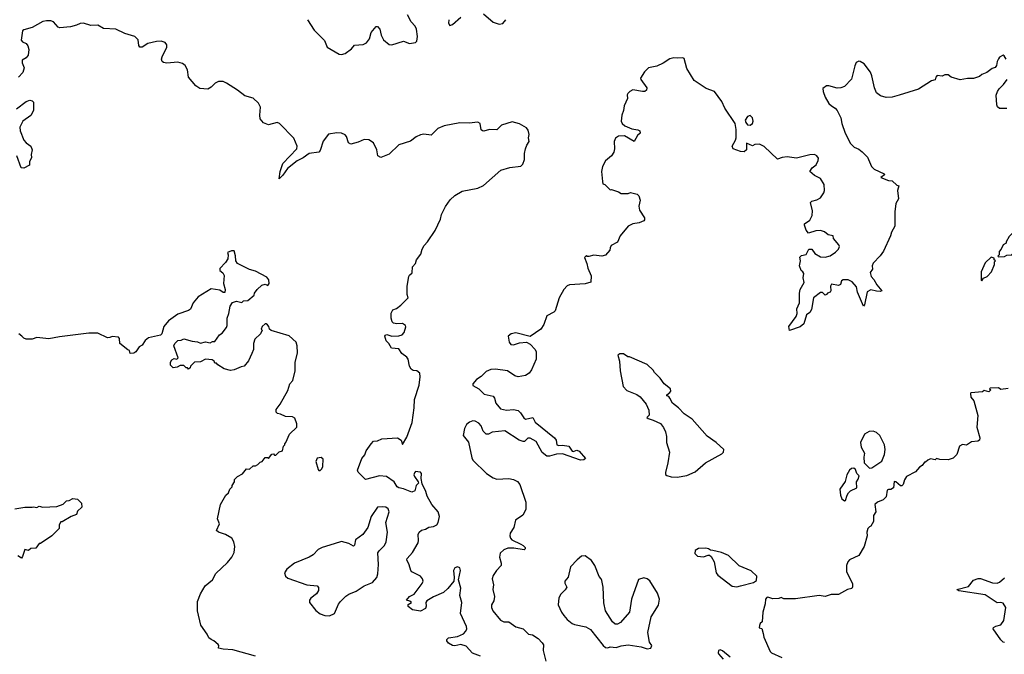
# Model space of a CAD drawing. Extents: x 2323203 to 2567568, y 883585 to 1022917.
# Tile 112 of 256: x 2456811 to 2465054, y 1006472 to 1011785. Entities that reach past the tile are written whole.
import ezdxf

# ---------------------------------------------------------------- set-up
doc = ezdxf.new("R2010")
doc.units = 0

msp = doc.modelspace()

# ---------------------------------------------------------------- linework, layer by layer
at = {"layer": '0CON10XD'}
for points in [[(2459220, 1011785), (2459276.6, 1011696.6), (2459361.7, 1011611.7), (2459385.5, 1011555.5), (2459485, 1011497.5), (2459505, 1011493.6), (2459535, 1011501.9), (2459587.8, 1011542.2), (2459615, 1011572.5), (2459685, 1011577.1), (2459715, 1011592.5), (2459740, 1011625), (2459753.4, 1011676.6), (2459795, 1011727.5), (2459805, 1011727.5), (2459826.7, 1011705), (2459838, 1011655), (2459857, 1011617), (2459905, 1011578), (2459925, 1011574.3), (2460025, 1011604), (2460075, 1011584.3), (2460125, 1011594.3), (2460135.6, 1011605), (2460140.4, 1011645), (2460132.5, 1011705), (2460120.6, 1011730.6), (2460087.8, 1011767.8), (2460056.7, 1011825)], [(2460404.2, 1011785), (2460402, 1011755), (2460412.5, 1011735), (2460435, 1011743.3), (2460505, 1011805.8)], [(2460695, 1011833.8), (2460775.5, 1011765.5), (2460825, 1011747.1), (2460855, 1011754.3), (2460881.4, 1011785)], [(2460275, 1006954.3), (2460220, 1006920), (2460210.8, 1006905), (2460214, 1006875), (2460208, 1006855), (2460165, 1006832.9), (2460100, 1006845), (2460061.7, 1006871.7), (2460061.7, 1006888.3), (2460090, 1006905), (2460077, 1006917), (2460050, 1006925), (2460075, 1006956), (2460114, 1006976), (2460180, 1007065), (2460187.5, 1007085), (2460184, 1007105), (2460166, 1007125), (2460095, 1007162.9), (2460085, 1007173.8), (2460072.3, 1007222.3), (2460053, 1007263), (2460054.2, 1007275), (2460098, 1007325), (2460146.2, 1007405), (2460150.8, 1007425), (2460146.7, 1007475), (2460153.8, 1007495), (2460175, 1007510.8), (2460209.1, 1007520.9), (2460235, 1007536.9), (2460275, 1007541.5), (2460303.2, 1007556.8), (2460315.5, 1007575), (2460325.7, 1007625), (2460313.3, 1007665), (2460261.4, 1007725), (2460220.8, 1007795), (2460210, 1007835), (2460180.3, 1007900.3), (2460172.5, 1007945), (2460173.3, 1007985), (2460165, 1007996.2), (2460145, 1008000.8), (2460125, 1008002.5), (2460115, 1007992), (2460111.7, 1007975), (2460115, 1007960), (2460146.7, 1007916.7), (2460148.5, 1007905), (2460131.3, 1007885), (2460118.2, 1007841.8), (2460095, 1007830.2), (2460025, 1007857.4), (2459985, 1007865.6), (2459972, 1007875), (2459945.1, 1007915.1), (2459881.5, 1007961.5), (2459823.4, 1007966.6), (2459706.7, 1007936.7), (2459645, 1007996.7), (2459639.4, 1008015), (2459675, 1008111.1), (2459699.3, 1008140.7), (2459711.8, 1008175), (2459752.1, 1008235), (2459773.8, 1008256.2), (2459805, 1008259.5), (2459843.3, 1008276.7), (2459973.6, 1008283.6), (2460003.8, 1008265), (2460015, 1008228), (2460050.6, 1008289.4), (2460096.5, 1008413.5), (2460113.9, 1008536.1), (2460114.8, 1008605), (2460154.8, 1008725.2), (2460163.8, 1008793.8), (2460159.7, 1008825), (2460136.6, 1008846.6), (2460105, 1008849.3), (2460087.8, 1008857.8), (2460074.2, 1008885), (2460062.2, 1008942.2), (2460050.8, 1008960.9), (2460011, 1008991), (2459985, 1009028.5), (2459923.8, 1009035), (2459902.5, 1009075), (2459880, 1009095), (2459867.5, 1009135), (2459870, 1009145), (2459885, 1009150), (2459925, 1009136.7), (2459985, 1009138), (2460012.7, 1009147.3), (2460030, 1009165), (2460043, 1009213), (2460040, 1009225), (2460015, 1009241.2), (2459967.3, 1009237.3), (2459940, 1009245), (2459930, 1009255), (2459921.2, 1009285), (2459921.7, 1009328.3), (2459933.6, 1009356.4), (2459965, 1009367.5), (2460002.5, 1009395), (2460062.5, 1009455), (2460053.3, 1009485), (2460053.8, 1009555), (2460070, 1009635), (2460074.1, 1009645.9), (2460096.7, 1009665), (2460100, 1009715), (2460125.7, 1009744.3), (2460134, 1009775), (2460168.3, 1009821.7), (2460180, 1009865), (2460196, 1009895), (2460225, 1009926.2), (2460290.3, 1010019.7), (2460332.5, 1010115), (2460342.5, 1010155), (2460375, 1010220), (2460414.1, 1010275.9), (2460455, 1010313.3), (2460515, 1010348), (2460645, 1010373.8), (2460692.7, 1010397.3), (2460837.5, 1010525), (2460915, 1010546.2), (2461005, 1010557.5), (2461022.5, 1010575), (2461036.4, 1010613.6), (2461036.7, 1010665), (2461046.7, 1010705), (2461056.7, 1010735), (2461076.7, 1010765), (2461070, 1010795), (2461076, 1010825), (2461068.8, 1010858.8), (2461055, 1010880), (2460995, 1010913.3), (2460935, 1010930), (2460845, 1010901.2), (2460805, 1010863.3), (2460745, 1010865.6), (2460697.3, 1010852.7), (2460685, 1010853.8), (2460675, 1010863.3), (2460665.8, 1010915), (2460646.1, 1010926.1), (2460575, 1010919.3), (2460495, 1010921.7), (2460365, 1010896.5), (2460310.8, 1010875), (2460255, 1010818.9), (2460195.2, 1010825.2), (2460165, 1010821.9), (2460129.1, 1010805), (2460081.2, 1010768.8), (2459985, 1010738.5), (2459905, 1010660), (2459835, 1010632), (2459810, 1010645), (2459801.4, 1010695), (2459772.5, 1010755), (2459735, 1010779.4), (2459695, 1010782.5), (2459645, 1010758.6), (2459583.9, 1010743.9), (2459563.3, 1010755), (2459545.9, 1010805.9), (2459535, 1010820), (2459505, 1010835.8), (2459466.6, 1010836.6), (2459395, 1010825.6), (2459350.7, 1010769.3), (2459325, 1010690), (2459315, 1010676), (2459235, 1010664.6), (2459185, 1010629.2), (2459135, 1010604.4), (2459051.6, 1010538.4), (2459015, 1010482.5), (2458983.9, 1010453.9), (2458992.3, 1010515), (2459015, 1010580.8), (2459130, 1010705), (2459133.1, 1010725), (2459105, 1010793.8), (2458985, 1010917.1), (2458965, 1010922.9), (2458895, 1010904.3), (2458850.7, 1010920.7), (2458824, 1010955), (2458820.6, 1010985), (2458826.4, 1011053.6), (2458810.5, 1011085), (2458765, 1011127.5), (2458695, 1011146.4), (2458635, 1011194.1), (2458542.9, 1011252.9), (2458515, 1011266.9), (2458475, 1011266.1), (2458446.7, 1011253.3), (2458415, 1011218.6), (2458385, 1011202), (2458318.3, 1011208.3), (2458285, 1011231.2), (2458224.4, 1011304.4), (2458214.6, 1011365), (2458195, 1011400), (2458175, 1011419.5), (2458135, 1011429.6), (2458042.1, 1011422.1), (2458015.9, 1011425.9), (2458003.3, 1011435), (2457999.2, 1011455), (2458003.1, 1011475), (2458043.8, 1011555), (2458043.8, 1011575), (2458027.5, 1011595), (2457995, 1011604.2), (2457955, 1011601.6), (2457884.3, 1011585), (2457835, 1011555.5), (2457817.5, 1011555), (2457807.8, 1011567.8), (2457803.3, 1011615), (2457774.5, 1011645), (2457690.2, 1011670.2), (2457615, 1011705.5), (2457511.7, 1011711.7), (2457465, 1011738.9), (2457405, 1011735.7), (2457344.8, 1011754.8), (2457315.8, 1011754.2), (2457285, 1011738.8), (2457235, 1011725.5), (2457145.8, 1011715.8), (2457132.8, 1011722.8), (2457095, 1011766.9), (2457070, 1011775), (2457034.1, 1011774.1), (2457005, 1011768.6), (2456915, 1011719.2), (2456845, 1011699.5), (2456835, 1011690.6), (2456823.8, 1011613.8), (2456835, 1011598.8), (2456864.3, 1011584.3), (2456877.5, 1011565), (2456885.8, 1011534.2), (2456881.2, 1011488.8), (2456865, 1011466.2), (2456830, 1011445), (2456831.2, 1011425), (2456847.7, 1011382.3), (2456836.6, 1011343.4), (2456800, 1011305)], [(2463985, 1009511.5), (2463935.7, 1009524.3), (2463905, 1009506), (2463883.3, 1009396.7), (2463875, 1009387.5), (2463824.3, 1009505), (2463817.7, 1009547.7), (2463780.7, 1009590.7), (2463746.4, 1009606.4), (2463705, 1009607.5), (2463691.7, 1009598.3), (2463681.7, 1009568.3), (2463665, 1009558.8), (2463608.3, 1009571.7), (2463597.5, 1009555), (2463601.2, 1009515), (2463595, 1009502.5), (2463573.3, 1009496.7), (2463566, 1009484), (2463555, 1009480), (2463530.7, 1009500.7), (2463515, 1009500), (2463456.2, 1009455), (2463440.9, 1009359.1), (2463425, 1009333.8), (2463396.7, 1009315), (2463375, 1009240), (2463345, 1009213.3), (2463255, 1009182.5), (2463251.2, 1009215), (2463310.7, 1009299.3), (2463320, 1009325), (2463316, 1009365), (2463339.2, 1009415), (2463338, 1009495), (2463346.2, 1009525), (2463378.8, 1009585), (2463370, 1009625), (2463375, 1009660), (2463367.5, 1009675), (2463352.5, 1009685), (2463338.8, 1009725), (2463347.5, 1009765), (2463343, 1009797), (2463355, 1009810), (2463395, 1009820), (2463416.4, 1009863.6), (2463443.6, 1009863.6), (2463468.3, 1009828.3), (2463515, 1009800), (2463555, 1009797.1), (2463595, 1009809.2), (2463641.3, 1009838.7), (2463666.2, 1009865), (2463673.8, 1009885), (2463668.8, 1009898.8), (2463623.9, 1009953.9), (2463620, 1009975), (2463580, 1009985), (2463548.3, 1010008.3), (2463515, 1010020), (2463475, 1010016), (2463415, 1009997.5), (2463395, 1010022.5), (2463380, 1010065), (2463380, 1010075), (2463425, 1010106.7), (2463445.6, 1010145), (2463449.2, 1010185), (2463431.2, 1010255), (2463443.1, 1010266.9), (2463485, 1010275.7), (2463515, 1010294.2), (2463542.5, 1010335), (2463547.7, 1010355), (2463544.6, 1010405), (2463515.7, 1010455), (2463465, 1010480.8), (2463425.8, 1010515), (2463445, 1010543.3), (2463479.5, 1010570.5), (2463495.6, 1010605), (2463498.1, 1010625), (2463485, 1010644.2), (2463465, 1010657.1), (2463425.7, 1010654.3), (2463315, 1010624.2), (2463235, 1010635.8), (2463195, 1010631.2), (2463155, 1010617.5), (2463044.2, 1010724.2), (2463005, 1010742), (2462965, 1010741.2), (2462945, 1010730), (2462895, 1010750), (2462895.8, 1010695), (2462875, 1010680), (2462845, 1010681.2), (2462785, 1010703.8), (2462776.7, 1010725), (2462804, 1010776), (2462808, 1010795), (2462809.2, 1010865), (2462800, 1010915), (2462713.6, 1011043.6), (2462689.8, 1011099.8), (2462628.8, 1011185), (2462559.2, 1011209.1), (2462456.6, 1011276.6), (2462394.7, 1011375), (2462375, 1011458.8), (2462363.6, 1011466.4), (2462318.2, 1011461.8), (2462286.2, 1011466.2), (2462255, 1011457.9), (2462198.3, 1011421.7), (2462145, 1011397.1), (2462075, 1011380.6), (2462040.6, 1011349.4), (2462009.4, 1011295), (2462010.6, 1011285), (2462062, 1011215), (2462058.8, 1011195), (2462045.6, 1011184.4), (2462025, 1011182.5), (2461945, 1011197.5), (2461917.5, 1011185), (2461901.7, 1011168.3), (2461896.7, 1011155), (2461898.8, 1011125), (2461872, 1011065), (2461866, 1011025), (2461851.2, 1010985), (2461846, 1010935), (2461856, 1010915), (2461876.4, 1010896.4), (2461935, 1010871.1), (2461985, 1010863.8), (2462003.8, 1010853.8), (2462006.2, 1010835), (2461984.4, 1010815.6), (2461955, 1010766.2), (2461873.6, 1010813.6), (2461825, 1010809.1), (2461797.7, 1010792.3), (2461787.9, 1010765), (2461791.5, 1010705), (2461784.6, 1010675), (2461765, 1010644.4), (2461715, 1010602), (2461688.8, 1010555), (2461681.1, 1010515), (2461690, 1010430), (2461691.7, 1010411.7), (2461710, 1010405), (2461755, 1010360), (2461765, 1010362.5), (2461823.9, 1010343.9), (2461845, 1010330), (2461905, 1010330), (2461925, 1010337.5), (2461980, 1010325), (2461995, 1010310), (2462006.7, 1010275), (2461993.8, 1010225), (2462000.7, 1010190.7), (2462042.5, 1010125), (2462041.7, 1010108.3), (2462035, 1010100), (2461996.4, 1010083.6), (2461945, 1010076.7), (2461905, 1010056.7), (2461838.8, 1009975), (2461815, 1009923.3), (2461763.3, 1009895), (2461753.9, 1009876.1), (2461752.5, 1009855), (2461715.8, 1009814.2), (2461685, 1009806.2), (2461616.4, 1009813.6), (2461575, 1009802.5), (2461562.5, 1009802.5), (2461555, 1009810), (2461540, 1009795), (2461560, 1009745), (2461566.1, 1009706.1), (2461595, 1009640), (2461591.2, 1009588.8), (2461545.8, 1009574.2), (2461415, 1009564.2), (2461394.4, 1009555.6), (2461366.2, 1009525), (2461328, 1009455), (2461295, 1009347.5), (2461282.5, 1009335), (2461224.4, 1009305.6), (2461197.7, 1009232.3), (2461172.5, 1009195), (2461085, 1009133.3), (2460965, 1009162), (2460924.2, 1009155.8), (2460900, 1009135), (2460908.8, 1009085), (2460922.5, 1009065), (2460945, 1009062.5), (2460995, 1009080), (2461055, 1009084), (2461085, 1009068), (2461127.5, 1009025), (2461134.1, 1009004.1), (2461135, 1008942.5), (2461096.8, 1008853.2), (2461075.5, 1008824.5), (2461045, 1008807.1), (2460985, 1008795.7), (2460955, 1008804.4), (2460895, 1008845.5), (2460795, 1008860), (2460755, 1008856.9), (2460715, 1008839.4), (2460673.3, 1008796.7), (2460635, 1008772), (2460603.3, 1008735), (2460603.6, 1008723.6), (2460654.3, 1008694.3), (2460699.1, 1008649.1), (2460774.4, 1008634.4), (2460785, 1008617.5), (2460795.8, 1008575), (2460835, 1008525.8), (2460887, 1008517), (2460945, 1008521.8), (2460983, 1008513), (2461003.1, 1008495), (2461030.6, 1008450.6), (2461045, 1008441.1), (2461105.5, 1008455.5), (2461125.6, 1008415.6), (2461288.8, 1008285), (2461303.3, 1008265), (2461307.5, 1008225), (2461325, 1008218.8), (2461355, 1008222), (2461407.5, 1008215), (2461435, 1008173.3), (2461445, 1008170), (2461475, 1008180), (2461495, 1008173.3), (2461547.5, 1008112.5), (2461535, 1008100), (2461505, 1008096.7), (2461355, 1008149.6), (2461305, 1008147.9), (2461245, 1008130.6), (2461225, 1008130.8), (2461185, 1008162), (2461135, 1008254.3), (2461085, 1008282.9), (2461065, 1008282), (2461036.7, 1008255), (2461025, 1008252.5), (2460991.2, 1008265), (2460872.9, 1008342.9), (2460765, 1008330.4), (2460735, 1008315.6), (2460715, 1008315.7), (2460690.6, 1008340.6), (2460673.5, 1008385), (2460655, 1008408.5), (2460625, 1008424.4), (2460605, 1008425.5), (2460575.5, 1008414.5), (2460552.5, 1008395), (2460535, 1008362.5), (2460524.4, 1008305), (2460568.7, 1008248.7), (2460595.7, 1008115.7), (2460605, 1008096.5), (2460720, 1007985), (2460775, 1007948.5), (2460805, 1007937.7), (2460905, 1007942.5), (2460945, 1007935.5), (2460978.1, 1007918.1), (2460996.8, 1007895), (2461047.5, 1007745), (2461048.7, 1007685), (2461021.9, 1007638.1), (2460961.8, 1007595), (2460947.9, 1007535), (2460917.5, 1007485), (2460913.9, 1007465), (2460919.1, 1007445), (2460931.2, 1007431.2), (2461005, 1007393.1), (2461025, 1007384), (2461041.2, 1007365), (2461043.8, 1007355), (2461035, 1007348), (2460948.1, 1007361.9), (2460898.7, 1007361.3), (2460862.6, 1007347.4), (2460832.6, 1007317.4), (2460826.7, 1007285), (2460840.9, 1007235), (2460840.4, 1007215), (2460801.8, 1007175), (2460775, 1007133.1), (2460765.3, 1007105), (2460776.7, 1007055), (2460772.7, 1007015), (2460786.8, 1006955), (2460781.5, 1006918.5), (2460761.9, 1006885), (2460761.5, 1006865), (2460772.9, 1006835), (2460835, 1006758.8), (2460865, 1006744.5), (2460905, 1006744.3), (2460965, 1006700.8), (2461025, 1006685.8), (2461071.7, 1006641.7), (2461103.9, 1006633.9), (2461152, 1006605), (2461185, 1006569.2), (2461195, 1006552.5), (2461193.7, 1006503.7), (2461216.2, 1006415)], [(2465070, 1011455), (2465053, 1011483), (2465045, 1011486.7), (2465015, 1011470), (2465005, 1011456.7), (2464993.6, 1011433.6), (2464989.5, 1011400.5), (2464976.7, 1011385), (2464952.5, 1011375), (2464907.7, 1011342.3), (2464865, 1011326.7), (2464845, 1011310), (2464795, 1011293.3), (2464745, 1011293.3), (2464685, 1011280), (2464610, 1011305), (2464583, 1011323), (2464557, 1011323), (2464533, 1011313), (2464493, 1011317), (2464480, 1011305), (2464475, 1011282.5), (2464445, 1011272.5), (2464335, 1011203.3), (2464175, 1011152.5), (2464115, 1011137.5), (2464065, 1011132.5), (2464018.3, 1011148.3), (2463985, 1011172.5), (2463966.7, 1011215), (2463946, 1011315), (2463934, 1011345), (2463880, 1011415), (2463845.9, 1011435.9), (2463835, 1011436.7), (2463815, 1011426.7), (2463801.2, 1011398.8), (2463774.1, 1011285.9), (2463715, 1011226.7), (2463685, 1011213.3), (2463655, 1011212.5), (2463585, 1011232.5), (2463565, 1011232.5), (2463535, 1011210), (2463536.7, 1011185), (2463553.8, 1011135), (2463584.4, 1011084.4), (2463606.2, 1011065), (2463638, 1011045), (2463655.5, 1011025.5), (2463685, 1010962.5), (2463694, 1010915), (2463721.9, 1010835), (2463765, 1010747.5), (2463797, 1010717), (2463835, 1010701.2), (2463865, 1010680), (2463910, 1010635), (2463942.5, 1010555), (2463965, 1010532.5), (2464047.5, 1010495), (2464050, 1010485), (2464020, 1010465), (2464085, 1010438.8), (2464115, 1010436.2), (2464155, 1010400), (2464170, 1010395), (2464158.8, 1010355), (2464168.8, 1010285), (2464146.2, 1010245), (2464138, 1010175), (2464138, 1010055), (2464108.8, 1010005), (2464101.2, 1009975), (2464043.6, 1009846.4), (2464015, 1009807.5), (2463955, 1009747.5), (2463946.7, 1009725), (2463950, 1009695), (2463930.7, 1009669.3), (2463938, 1009635), (2463961.2, 1009611.2), (2463987.5, 1009565), (2464028.8, 1009515), (2464015, 1009509.4), (2463985, 1009511.5)], [(2465075, 1011040), (2465015, 1011042.5), (2464997.5, 1011055), (2464990.7, 1011070.7), (2464987, 1011153), (2464996.7, 1011185), (2465010, 1011205), (2465047.3, 1011242.7), (2465076.7, 1011285)], [(2456785, 1011039.2), (2456865, 1011098.8), (2456895, 1011110), (2456916.2, 1011106.2), (2456927.5, 1011095), (2456927.5, 1011025), (2456905, 1010982.5), (2456835.6, 1010934.4), (2456811.2, 1010885), (2456813.8, 1010855), (2456846.2, 1010775), (2456865, 1010754), (2456905, 1010726), (2456915.7, 1010695.7), (2456906.7, 1010655), (2456908.3, 1010631.7), (2456894, 1010595), (2456893.6, 1010566.4), (2456845, 1010542.5), (2456823.3, 1010545), (2456786.3, 1010646.3)], [(2462925, 1010902.2), (2462945, 1010915.8), (2462952.5, 1010935), (2462945, 1010964), (2462925, 1010982.2), (2462903.1, 1010975), (2462885.5, 1010945), (2462889.5, 1010925), (2462905, 1010905.7), (2462925, 1010902.2)], [(2465005, 1009800), (2465055, 1009802.5), (2465075, 1009812.5), (2465115, 1009817.5), (2465137.5, 1009835), (2465161.2, 1009885), (2465180, 1009975), (2465195, 1009990), (2465208.3, 1009981.7), (2465228.3, 1010018.3), (2465211.7, 1010021.7), (2465195, 1010040), (2465155, 1010040), (2465140, 1010015), (2465095, 1009970), (2465070, 1009925), (2465070, 1009915), (2465045, 1009900), (2465027, 1009863), (2465010, 1009845), (2465010, 1009815), (2465000, 1009805), (2465005, 1009800)], [(2458436.2, 1006586.2), (2458412.5, 1006595), (2458395, 1006610), (2458380.7, 1006640.7), (2458326, 1006715), (2458300, 1006835), (2458300, 1006915), (2458325, 1006977.5), (2458363.3, 1007045), (2458424.3, 1007095.7), (2458452.1, 1007147.9), (2458549.5, 1007240.5), (2458587.5, 1007285), (2458607.5, 1007325), (2458612, 1007375), (2458604, 1007415), (2458586.2, 1007445), (2458535, 1007476), (2458474.1, 1007494.1), (2458458.3, 1007508.3), (2458482.5, 1007565), (2458467.5, 1007605), (2458493, 1007727), (2458537, 1007803), (2458560, 1007825), (2458570, 1007855), (2458590, 1007875), (2458590, 1007885), (2458610, 1007915), (2458610, 1007935), (2458635, 1007960), (2458676.4, 1007983.6), (2458710, 1008025), (2458735, 1008022.5), (2458765, 1008050), (2458785, 1008050), (2458805, 1008060), (2458825, 1008080), (2458840, 1008085), (2458865, 1008120), (2458885, 1008120), (2458895, 1008110), (2458921.7, 1008148.3), (2458935, 1008150), (2458945, 1008140), (2458955, 1008140), (2458981.7, 1008168.3), (2459010, 1008175), (2459020, 1008215), (2459030, 1008225), (2459030, 1008235), (2459040, 1008245), (2459070, 1008315), (2459130, 1008375), (2459131.7, 1008401.7), (2459115, 1008450), (2459095, 1008460), (2459035, 1008462.5), (2458995, 1008482.5), (2458968.3, 1008488.3), (2458958.3, 1008498.3), (2458958.3, 1008521.7), (2458992.5, 1008565), (2459055, 1008680), (2459072.5, 1008735), (2459096.2, 1008765), (2459117.5, 1008845), (2459116.7, 1008915), (2459136, 1008995), (2459133.8, 1009055), (2459125.8, 1009085.8), (2459067.7, 1009137.7), (2458915, 1009183.3), (2458902.5, 1009195), (2458897.5, 1009215), (2458885, 1009230), (2458875, 1009240), (2458865, 1009240), (2458840, 1009215), (2458832.5, 1009195), (2458840, 1009185), (2458826.7, 1009155), (2458779.3, 1009110.7), (2458767.5, 1009075), (2458767.5, 1009025), (2458755, 1008990), (2458725, 1008930), (2458690, 1008885), (2458665, 1008880), (2458605, 1008852.5), (2458575, 1008847.5), (2458523, 1008863), (2458470, 1008895), (2458458.3, 1008908.3), (2458445, 1008910), (2458440, 1008925), (2458421.7, 1008938.3), (2458365, 1008942.5), (2458325, 1008920), (2458275, 1008917.5), (2458240, 1008885), (2458238.3, 1008871.7), (2458225, 1008860), (2458215, 1008870), (2458205, 1008870), (2458185, 1008890), (2458155, 1008890), (2458130, 1008875), (2458095, 1008870), (2458073, 1008893), (2458073, 1008917), (2458085, 1008937.5), (2458105, 1008947.5), (2458127, 1008943), (2458137.5, 1008955), (2458102.5, 1009055), (2458110, 1009075), (2458135, 1009100), (2458161.7, 1009101.7), (2458185, 1009112.5), (2458255, 1009092.5), (2458299.3, 1009089.3), (2458325, 1009077.5), (2458365, 1009087.5), (2458405, 1009080), (2458425, 1009090), (2458445, 1009090), (2458483.6, 1009146.4), (2458505, 1009160), (2458541.7, 1009208.3), (2458547.5, 1009225), (2458547.5, 1009285), (2458562.5, 1009325), (2458573.6, 1009386.4), (2458591.7, 1009418.3), (2458625, 1009427.5), (2458671.7, 1009418.3), (2458685, 1009430), (2458720, 1009435), (2458775, 1009480), (2458777.5, 1009495), (2458797.5, 1009525), (2458837, 1009563), (2458865, 1009570), (2458889.3, 1009560.7), (2458900, 1009575), (2458897.3, 1009607.3), (2458880.7, 1009630.7), (2458785, 1009678.8), (2458735, 1009693.8), (2458634, 1009745), (2458620, 1009765), (2458618.8, 1009808.8), (2458605, 1009850), (2458585, 1009850), (2458550, 1009835), (2458556.7, 1009815), (2458552.5, 1009782.5), (2458535, 1009753.3), (2458487, 1009703), (2458487.5, 1009685), (2458512.5, 1009665), (2458523, 1009643), (2458516.7, 1009575), (2458530, 1009525), (2458528.3, 1009501.7), (2458515, 1009500), (2458485, 1009520), (2458415, 1009532.5), (2458303.9, 1009466.1), (2458262.5, 1009415), (2458239.5, 1009360.5), (2458225, 1009350), (2458135, 1009320), (2458057.5, 1009265), (2458017.5, 1009215), (2458000, 1009155), (2457990, 1009145), (2457889.3, 1009120.7), (2457860.7, 1009099.3), (2457835, 1009060), (2457810, 1009045), (2457782.5, 1009005), (2457765, 1008992.5), (2457735, 1008990), (2457730, 1009015), (2457715, 1009020), (2457650, 1009075), (2457647, 1009117), (2457637, 1009127), (2457585, 1009132.5), (2457565, 1009123.3), (2457545, 1009122.5), (2457465, 1009160), (2457389.3, 1009160.7), (2457145, 1009131.2), (2457055, 1009113.3), (2456955, 1009123.3), (2456915, 1009110), (2456865, 1009110), (2456845, 1009117.5), (2456827.5, 1009135), (2456803.6, 1009153.6)], [(2464865, 1009600), (2464880, 1009620), (2464910, 1009635), (2464947.5, 1009675), (2464972.5, 1009735), (2464972.5, 1009757.5), (2464980, 1009765), (2464970, 1009775), (2464968.3, 1009788.3), (2464943, 1009797), (2464895, 1009750), (2464860, 1009675), (2464860, 1009605), (2464865, 1009600)], [(2462315, 1007953.8), (2462395, 1007968.8), (2462465, 1008000), (2462552.5, 1008075), (2462688.3, 1008151.7), (2462702.5, 1008165), (2462707, 1008187), (2462642.5, 1008245), (2462565, 1008297.5), (2462439.5, 1008439.5), (2462374.2, 1008484.2), (2462325.9, 1008535.9), (2462275, 1008573.3), (2462255, 1008617.5), (2462245, 1008630), (2462230, 1008635), (2462230, 1008645), (2462255, 1008662.5), (2462262.5, 1008675), (2462260, 1008695), (2462207, 1008737), (2462173, 1008783), (2462125, 1008830), (2462115, 1008850), (2462065, 1008897.5), (2461915, 1008962.5), (2461903, 1008963), (2461865, 1008987.5), (2461835, 1008987.5), (2461817.5, 1008975), (2461832.5, 1008925), (2461836.7, 1008845), (2461864.1, 1008714.1), (2461895, 1008681.2), (2461977.7, 1008647.7), (2462005, 1008627.5), (2462056.1, 1008566.1), (2462077.5, 1008515), (2462080, 1008475), (2462060, 1008455), (2462072.5, 1008445), (2462115, 1008433.6), (2462175, 1008405.6), (2462201.2, 1008371.2), (2462217.8, 1008335), (2462226.9, 1008295), (2462226, 1008245), (2462250, 1008165), (2462237.5, 1008075), (2462216.7, 1007995), (2462218.3, 1007978.3), (2462228.3, 1007968.3), (2462265, 1007956.7), (2462315, 1007953.8)], [(2465085, 1008696.2), (2465025, 1008690), (2465005, 1008702.5), (2464935, 1008700), (2464930, 1008695), (2464940, 1008685), (2464925, 1008670), (2464885, 1008680), (2464871.7, 1008668.3), (2464775, 1008660), (2464770, 1008655), (2464772.5, 1008625), (2464797.5, 1008595), (2464831.7, 1008471.7), (2464823.3, 1008375), (2464850, 1008285), (2464847.5, 1008265), (2464833, 1008257), (2464780.5, 1008249.5), (2464737, 1008223), (2464705, 1008227.5), (2464680, 1008215), (2464656.1, 1008143.9), (2464627, 1008113), (2464585, 1008100), (2464515, 1008102.5), (2464485, 1008110), (2464475, 1008100), (2464435, 1008107.5), (2464413, 1008097), (2464395, 1008080), (2464385, 1008080), (2464366.4, 1008053.6), (2464345, 1008040), (2464309.3, 1008000.7), (2464235, 1007960), (2464218.3, 1007931.7), (2464206.4, 1007893.6), (2464195, 1007882.5), (2464185, 1007883.3), (2464145, 1007916.7), (2464131.7, 1007918.3), (2464127.5, 1007865), (2464105, 1007852.5), (2464085, 1007852.5), (2464072.5, 1007845), (2464065, 1007790), (2464040, 1007765), (2463993, 1007747), (2463970, 1007725), (2463977.5, 1007665), (2463960, 1007635), (2463960, 1007585), (2463936.4, 1007543.6), (2463925, 1007540), (2463912.5, 1007525), (2463903.8, 1007495), (2463906.2, 1007465), (2463880, 1007375), (2463835, 1007300), (2463757, 1007263), (2463743.9, 1007246.1), (2463732.5, 1007215), (2463733.3, 1007165), (2463783, 1007063), (2463783, 1007037), (2463776.4, 1007023.6), (2463740, 1007015), (2463665, 1006972.5), (2463605, 1006972.5), (2463555, 1006956.7), (2463505, 1006963.8), (2463305, 1006936.7), (2463207, 1006937), (2463185, 1006946.7), (2463165, 1006940), (2463115, 1006937.5), (2463075, 1006950), (2463065, 1006947.5), (2463053.3, 1006935), (2463051.2, 1006895), (2463031.2, 1006825), (2463026.9, 1006745), (2463010, 1006730), (2463003.6, 1006713.6), (2463002.5, 1006692.5), (2463025, 1006687.5), (2463036.3, 1006646.3), (2463040, 1006615), (2463092.5, 1006495), (2463103.9, 1006483.9), (2463192.5, 1006445)], [(2463925, 1008030), (2463945, 1008032.5), (2464030, 1008090), (2464052, 1008145), (2464056.1, 1008186.1), (2464050.8, 1008225), (2464011.2, 1008305), (2463985, 1008330), (2463955, 1008340.8), (2463922.4, 1008337.6), (2463883.8, 1008315), (2463850, 1008245), (2463855.8, 1008205), (2463883.3, 1008155), (2463877, 1008123), (2463880, 1008075), (2463925, 1008030)], [(2459325, 1008010), (2459340, 1008025), (2459347.5, 1008045), (2459350, 1008105), (2459335, 1008120), (2459300, 1008115), (2459290, 1008085), (2459308.3, 1008018.3), (2459315, 1008010), (2459325, 1008010)], [(2463715, 1007757.5), (2463725, 1007760), (2463737.5, 1007805), (2463750, 1007825), (2463765, 1007840), (2463820, 1007865), (2463817.5, 1007915), (2463831.7, 1007938.3), (2463837.5, 1007965), (2463820, 1007985), (2463808.3, 1008018.3), (2463795, 1008030), (2463775, 1008027.5), (2463757.5, 1008015), (2463736.7, 1007975), (2463721.7, 1007918.3), (2463677.5, 1007855), (2463682.5, 1007805), (2463693.3, 1007775), (2463715, 1007757.5)], [(2456770.7, 1007689.3), (2456855, 1007702.5), (2456915, 1007702.5), (2456925, 1007707.5), (2456955, 1007700), (2456975, 1007712.5), (2457005, 1007702.5), (2457121.7, 1007708.3), (2457175, 1007730), (2457203, 1007757), (2457225, 1007760), (2457255, 1007777.5), (2457295, 1007770), (2457328.3, 1007738.3), (2457330, 1007705), (2457295, 1007670), (2457286.4, 1007643.6), (2457243, 1007627), (2457165, 1007580), (2457155, 1007580), (2457140, 1007555), (2457140, 1007525), (2457080, 1007465), (2456985, 1007400), (2456975, 1007400), (2456945, 1007360), (2456905, 1007357.5), (2456885, 1007340), (2456855, 1007350), (2456835, 1007290), (2456825, 1007277.5), (2456795, 1007297.5)], [(2459405, 1006794.4), (2459445.5, 1006814.5), (2459479.1, 1006890.9), (2459495.5, 1006914.5), (2459542.2, 1006957.8), (2459565, 1006975.6), (2459628, 1007002), (2459695, 1007044.3), (2459765.5, 1007074.5), (2459800.8, 1007115), (2459809.2, 1007145), (2459815.6, 1007225), (2459809.2, 1007320.8), (2459820.3, 1007339.7), (2459865, 1007382.5), (2459877.9, 1007415), (2459890.3, 1007495), (2459876.9, 1007575), (2459904, 1007665), (2459895, 1007691.2), (2459875, 1007704.2), (2459845, 1007708), (2459805, 1007702.5), (2459753.8, 1007625), (2459725, 1007532.5), (2459683.3, 1007475), (2459620.7, 1007429.3), (2459613.3, 1007386.7), (2459605, 1007377.5), (2459565, 1007398.8), (2459505, 1007417.5), (2459442.5, 1007397.5), (2459342.7, 1007367.3), (2459310.9, 1007349.1), (2459266.7, 1007305), (2459234.2, 1007285.8), (2459112.5, 1007235), (2459047.5, 1007185), (2459027.5, 1007155), (2459036.4, 1007126.4), (2459055, 1007110), (2459215, 1007053.3), (2459300, 1007045), (2459311.7, 1007031.7), (2459312.5, 1007005), (2459295, 1006977.5), (2459247.7, 1006942.3), (2459237.5, 1006925), (2459237.5, 1006905), (2459289.1, 1006839.1), (2459325, 1006811.2), (2459365, 1006796), (2459405, 1006794.4)], [(2462815, 1007037.1), (2462845, 1007044.4), (2462955, 1007071.9), (2462978.9, 1007091.1), (2462982.5, 1007125), (2462935, 1007171.2), (2462835, 1007213.3), (2462745, 1007298.8), (2462685, 1007323.8), (2462615, 1007342.5), (2462593, 1007343), (2462576.1, 1007356.1), (2462555, 1007362), (2462495, 1007357.5), (2462465, 1007340), (2462463.8, 1007315), (2462485, 1007292.9), (2462535, 1007289.2), (2462575, 1007303.3), (2462585, 1007302.5), (2462599.5, 1007289.5), (2462626.2, 1007245), (2462641.2, 1007155), (2462655, 1007133.3), (2462775, 1007043.8), (2462815, 1007037.1)], [(2462065, 1006516.7), (2462095, 1006522.5), (2462102.5, 1006545), (2462084, 1006574), (2462068.8, 1006655), (2462096.2, 1006785), (2462157.7, 1006882.3), (2462166, 1006935), (2462149.2, 1006985), (2462085, 1007086.7), (2462065, 1007103.8), (2462035, 1007112), (2461990.6, 1007099.4), (2461932.7, 1006932.7), (2461916, 1006825), (2461841.7, 1006738.3), (2461815, 1006723.3), (2461795, 1006723.3), (2461772.7, 1006742.7), (2461714.7, 1006834.7), (2461701.9, 1006901.9), (2461695.4, 1007034.6), (2461685, 1007090), (2461680, 1007105), (2461662.3, 1007122.3), (2461626.7, 1007215), (2461597.7, 1007257.7), (2461545, 1007296.7), (2461515, 1007293.3), (2461478.3, 1007261.7), (2461421.8, 1007205), (2461401.9, 1007118.1), (2461373.3, 1007085), (2461375, 1007066.7), (2461392, 1007035), (2461377.7, 1007012.3), (2461340, 1006975), (2461325.6, 1006945), (2461318, 1006885), (2461345.6, 1006825.6), (2461366.6, 1006796.6), (2461395, 1006763.8), (2461435, 1006731.2), (2461455, 1006721.2), (2461551.7, 1006701.7), (2461588.8, 1006678.8), (2461694.5, 1006544.5), (2461715, 1006528.8), (2461733.6, 1006526.4), (2461755, 1006533.3), (2461805, 1006530), (2461845, 1006543.8), (2461905, 1006550), (2462015, 1006534), (2462065, 1006516.7)], [(2460667.7, 1006457.7), (2460601, 1006481), (2460549.9, 1006539.9), (2460505, 1006552.8), (2460455, 1006542.1), (2460433.3, 1006545), (2460402, 1006565), (2460385.8, 1006585), (2460386, 1006595), (2460400.9, 1006609.1), (2460475, 1006621.5), (2460525, 1006644.5), (2460546.5, 1006665), (2460553.8, 1006685), (2460551.8, 1006705), (2460500.3, 1006815), (2460513.3, 1006905), (2460494.7, 1006965), (2460503.8, 1007025), (2460485.6, 1007095), (2460500.5, 1007175), (2460495.3, 1007195.3), (2460475, 1007205.6), (2460453.9, 1007196.1), (2460443.8, 1007175), (2460448.6, 1007115), (2460444.4, 1007085), (2460395, 1007022.5), (2460360.2, 1006989.8), (2460275, 1006954.3)], [(2465055, 1006570.8), (2465045, 1006572.9), (2465025, 1006592), (2464962, 1006685), (2464964.2, 1006695.8), (2464982.3, 1006707.7), (2465025, 1006720), (2465049.2, 1006755), (2465065.8, 1006865), (2465045, 1006900), (2465025, 1006906.7), (2464995, 1006902.5), (2464895, 1006969.4), (2464674.1, 1007004.1), (2464657.5, 1007015), (2464755, 1007040.8), (2464795, 1007093.8), (2464835, 1007106.7), (2464855, 1007107.5), (2464955, 1007071.2), (2464995, 1007068.8), (2465012.5, 1007075), (2465055, 1007112.5)], [(2458785, 1006456), (2458595, 1006508.8), (2458515, 1006513.8), (2458473.8, 1006523.8), (2458477.5, 1006545), (2458473.3, 1006555), (2458436.2, 1006586.2)], [(2462759.3, 1006449.3), (2462695, 1006502.5), (2462675, 1006510), (2462660, 1006505), (2462657.5, 1006485), (2462662.5, 1006475), (2462700.7, 1006430.7)]]:
    msp.add_lwpolyline(points, dxfattribs=at)

doc.saveas('drawing.dxf')
